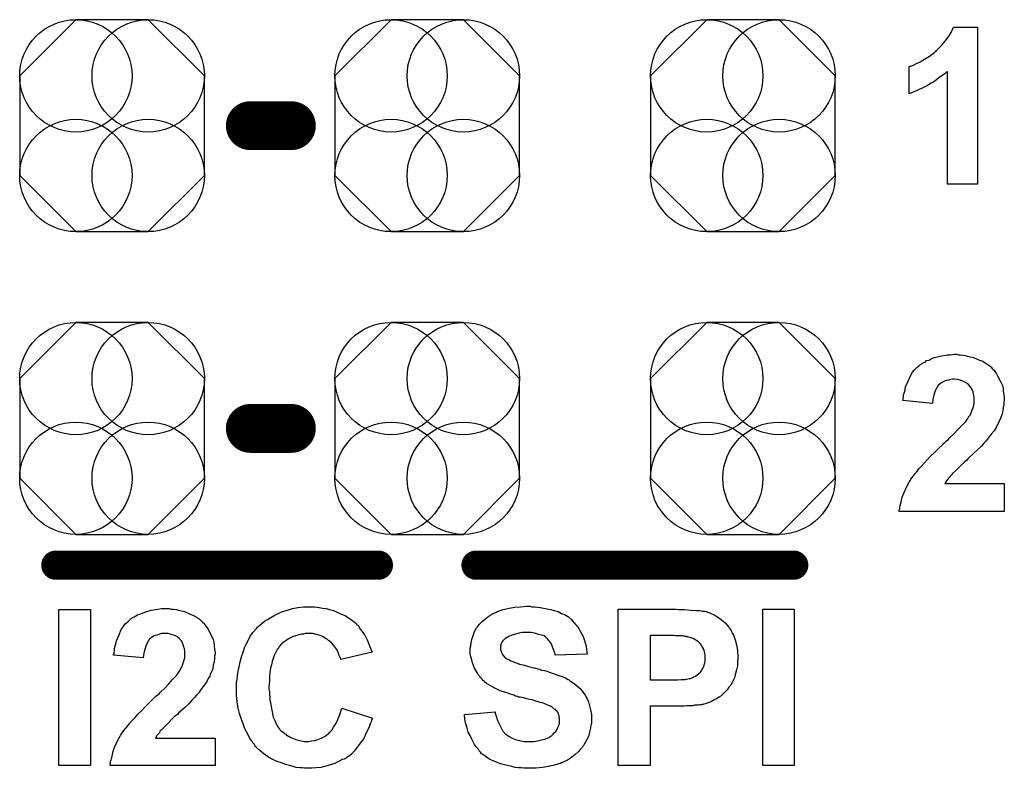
# Model space of a CAD drawing. Extents: x -0.07 to 0.95, y -0.15 to 2.1.
# Tile 21 of 26: x 0.15 to 0.35, y 1.3 to 1.45. Entities that reach past the tile are written whole.
import ezdxf

# ---------------------------------------------------------------- set-up
doc = ezdxf.new("R2010")
doc.units = 0
doc.layers.get('0').update_dxf_attribs({"linetype": 'CONTINUOUS'})
doc.layers.add('gto', color=2, linetype='CONTINUOUS')
doc.layers.add('gts', color=1, linetype='CONTINUOUS')

# ---------------------------------------------------------------- blocks, each defined once
blk = doc.blocks.new('D56')
at = {"const_width": 0.005}
blk.add_lwpolyline([(-0.0025, 0, 1), (0.0025, 0, 1)], format="xyb", close=True, dxfattribs=at)
blk = doc.blocks.new('D63')
at = {"const_width": 0.003}
blk.add_lwpolyline([(-0.0015, 0, 1), (0.0015, 0, 1)], format="xyb", close=True, dxfattribs=at)
blk = doc.blocks.new('D118')
blk.add_lwpolyline([(-0.0189, 0.0102), (-0.0189, -0.0102), (-0.0074, -0.0217), (0.0074, -0.0217), (0.0189, -0.0102), (0.0189, 0.0102), (0.0074, 0.0217), (-0.0074, 0.0217)], close=True)
for centre in [(-0.0074, 0.0102), (0.0074, 0.0102), (-0.0074, -0.0102), (0.0074, -0.0102)]:
    blk.add_circle(centre, 0.0115)

msp = doc.modelspace()

# ---------------------------------------------------------------- linework, layer by layer
at = {"layer": 'gto', "color": 2}
for points in [[(0.345, 1.417), (0.3389, 1.417), (0.3389, 1.4401), (0.3389, 1.4401), (0.3388, 1.44), (0.3386, 1.4399), (0.3383, 1.4396), (0.338, 1.4394), (0.3376, 1.4391), (0.3371, 1.4388), (0.3366, 1.4384), (0.3361, 1.438), (0.3355, 1.4377), (0.3348, 1.4372), (0.3341, 1.4369), (0.3327, 1.4362), (0.331, 1.4355), (0.331, 1.4411), (0.331, 1.4411), (0.3311, 1.4411), (0.3312, 1.4412), (0.3314, 1.4412), (0.3319, 1.4414), (0.3325, 1.4417), (0.3333, 1.4421), (0.3342, 1.4426), (0.3352, 1.4432), (0.3362, 1.444), (0.3362, 1.444), (0.3363, 1.4441), (0.3365, 1.4442), (0.3366, 1.4444), (0.3371, 1.4449), (0.3377, 1.4455), (0.3383, 1.4462), (0.339, 1.4471), (0.3396, 1.4481), (0.3401, 1.4492), (0.345, 1.4492), (0.345, 1.417)], [(0.3411, 1.3821), (0.3415, 1.3821), (0.342, 1.382), (0.3425, 1.3819), (0.343, 1.3818), (0.3442, 1.3815), (0.3454, 1.381), (0.3461, 1.3808), (0.3466, 1.3804), (0.3472, 1.38), (0.3478, 1.3796), (0.3478, 1.3795), (0.3479, 1.3795), (0.348, 1.3793), (0.3482, 1.3791), (0.3484, 1.3789), (0.3486, 1.3786), (0.3489, 1.3782), (0.3491, 1.3778), (0.3496, 1.3769), (0.3501, 1.3758), (0.3503, 1.3752), (0.3503, 1.3746), (0.3504, 1.3739), (0.3505, 1.3732), (0.3505, 1.3731), (0.3505, 1.3728), (0.3504, 1.3724), (0.3504, 1.3719), (0.3503, 1.3713), (0.3502, 1.3706), (0.35, 1.3698), (0.3497, 1.3691), (0.3497, 1.369), (0.3496, 1.3688), (0.3494, 1.3683), (0.3491, 1.3678), (0.3488, 1.3672), (0.3484, 1.3665), (0.3478, 1.3658), (0.3472, 1.365), (0.3472, 1.365), (0.347, 1.3647), (0.3467, 1.3644), (0.3463, 1.364), (0.3458, 1.3634), (0.3451, 1.3627), (0.3442, 1.3619), (0.3432, 1.3609), (0.3432, 1.3609), (0.3431, 1.3608), (0.343, 1.3607), (0.3428, 1.3605), (0.3423, 1.36), (0.3417, 1.3595), (0.3411, 1.3589), (0.3405, 1.3583), (0.3399, 1.3578), (0.3397, 1.3575), (0.3395, 1.3573), (0.3395, 1.3573), (0.3394, 1.3572), (0.3393, 1.357), (0.3391, 1.3568), (0.3387, 1.3563), (0.3383, 1.3557), (0.3505, 1.3557), (0.3505, 1.35), (0.329, 1.35), (0.329, 1.35), (0.329, 1.3501), (0.329, 1.3503), (0.3291, 1.3506), (0.3291, 1.3508), (0.3292, 1.3512), (0.3294, 1.352), (0.3296, 1.3529), (0.33, 1.3539), (0.3305, 1.355), (0.3311, 1.3561), (0.3311, 1.3561), (0.3312, 1.3562), (0.3313, 1.3564), (0.3314, 1.3566), (0.3316, 1.3569), (0.3319, 1.3573), (0.3322, 1.3577), (0.3326, 1.3581), (0.333, 1.3587), (0.3335, 1.3592), (0.3341, 1.3599), (0.3347, 1.3606), (0.3354, 1.3613), (0.3362, 1.3621), (0.337, 1.3629), (0.338, 1.3638), (0.338, 1.3638), (0.3381, 1.364), (0.3383, 1.3641), (0.3386, 1.3644), (0.339, 1.3647), (0.3393, 1.3651), (0.3402, 1.3659), (0.341, 1.3668), (0.3418, 1.3676), (0.3422, 1.368), (0.3426, 1.3684), (0.3429, 1.3688), (0.343, 1.369), (0.3431, 1.3691), (0.3432, 1.3694), (0.3435, 1.3697), (0.3437, 1.3702), (0.3439, 1.3708), (0.3442, 1.3714), (0.3443, 1.3721), (0.3443, 1.3728), (0.3443, 1.3728), (0.3443, 1.3729), (0.3443, 1.3731), (0.3443, 1.3735), (0.3442, 1.374), (0.3441, 1.3745), (0.3439, 1.375), (0.3436, 1.3755), (0.3432, 1.376), (0.3432, 1.376), (0.343, 1.3761), (0.3428, 1.3763), (0.3424, 1.3765), (0.342, 1.3767), (0.3415, 1.3769), (0.3409, 1.377), (0.3402, 1.3771), (0.3399, 1.3771), (0.3395, 1.377), (0.3391, 1.3769), (0.3386, 1.3768), (0.3381, 1.3766), (0.3375, 1.3763), (0.3371, 1.3759), (0.337, 1.3759), (0.3369, 1.3757), (0.3367, 1.3754), (0.3365, 1.375), (0.3363, 1.3745), (0.3361, 1.3738), (0.3359, 1.373), (0.3358, 1.3721), (0.3297, 1.3727), (0.3297, 1.3727), (0.3298, 1.3729), (0.3298, 1.3731), (0.3299, 1.3735), (0.3299, 1.3739), (0.3301, 1.3744), (0.3302, 1.3749), (0.3303, 1.3755), (0.3308, 1.3767), (0.3314, 1.3779), (0.3317, 1.3785), (0.3321, 1.379), (0.3326, 1.3795), (0.3331, 1.3799), (0.3332, 1.38), (0.3332, 1.38), (0.3334, 1.3801), (0.3336, 1.3803), (0.3339, 1.3804), (0.3343, 1.3806), (0.3346, 1.3809), (0.3351, 1.381), (0.3356, 1.3813), (0.3362, 1.3815), (0.3374, 1.3818), (0.3388, 1.3821), (0.3395, 1.3821), (0.3403, 1.3822), (0.3408, 1.3822), (0.3411, 1.3821)], [(0.1635, 1.298), (0.157, 1.298), (0.157, 1.3299), (0.1635, 1.3299), (0.1635, 1.298)], [(0.1796, 1.3301), (0.18, 1.33), (0.1805, 1.33), (0.181, 1.3299), (0.1815, 1.3298), (0.1827, 1.3295), (0.1839, 1.329), (0.1846, 1.3287), (0.1851, 1.3284), (0.1857, 1.328), (0.1862, 1.3275), (0.1863, 1.3275), (0.1864, 1.3274), (0.1865, 1.3272), (0.1867, 1.3271), (0.1869, 1.3268), (0.1871, 1.3265), (0.1874, 1.3262), (0.1876, 1.3258), (0.1881, 1.3248), (0.1886, 1.3238), (0.1887, 1.3232), (0.1888, 1.3225), (0.1889, 1.3218), (0.189, 1.3211), (0.189, 1.3211), (0.189, 1.3208), (0.1889, 1.3204), (0.1889, 1.3199), (0.1888, 1.3192), (0.1886, 1.3185), (0.1885, 1.3178), (0.1882, 1.317), (0.1881, 1.3169), (0.188, 1.3167), (0.1879, 1.3163), (0.1876, 1.3158), (0.1873, 1.3152), (0.1868, 1.3145), (0.1863, 1.3138), (0.1857, 1.313), (0.1857, 1.3129), (0.1855, 1.3127), (0.1852, 1.3124), (0.1848, 1.3119), (0.1843, 1.3114), (0.1836, 1.3106), (0.1827, 1.3098), (0.1817, 1.3089), (0.1817, 1.3088), (0.1816, 1.3088), (0.1814, 1.3086), (0.1813, 1.3084), (0.1807, 1.308), (0.1801, 1.3074), (0.1795, 1.3068), (0.1789, 1.3062), (0.1784, 1.3057), (0.1782, 1.3055), (0.178, 1.3053), (0.178, 1.3053), (0.1779, 1.3052), (0.1777, 1.305), (0.1776, 1.3047), (0.1771, 1.3042), (0.1768, 1.3036), (0.189, 1.3036), (0.189, 1.298), (0.1675, 1.298), (0.1675, 1.298), (0.1675, 1.2981), (0.1675, 1.2983), (0.1676, 1.2985), (0.1676, 1.2988), (0.1677, 1.2991), (0.1679, 1.2999), (0.1681, 1.3009), (0.1685, 1.3019), (0.169, 1.303), (0.1696, 1.3041), (0.1696, 1.3041), (0.1697, 1.3042), (0.1698, 1.3044), (0.1699, 1.3046), (0.1701, 1.3049), (0.1704, 1.3052), (0.1707, 1.3056), (0.1711, 1.3061), (0.1715, 1.3066), (0.172, 1.3072), (0.1726, 1.3078), (0.1732, 1.3085), (0.1739, 1.3092), (0.1747, 1.31), (0.1755, 1.3108), (0.1764, 1.3117), (0.1765, 1.3118), (0.1766, 1.3119), (0.1768, 1.3121), (0.1771, 1.3124), (0.1775, 1.3126), (0.1778, 1.313), (0.1787, 1.3138), (0.1795, 1.3147), (0.1803, 1.3156), (0.1807, 1.316), (0.1811, 1.3164), (0.1813, 1.3167), (0.1815, 1.317), (0.1816, 1.3171), (0.1817, 1.3173), (0.1819, 1.3177), (0.1822, 1.3182), (0.1824, 1.3187), (0.1826, 1.3194), (0.1828, 1.32), (0.1828, 1.3207), (0.1828, 1.3208), (0.1828, 1.3208), (0.1828, 1.3211), (0.1828, 1.3215), (0.1827, 1.3219), (0.1825, 1.3224), (0.1824, 1.3229), (0.1821, 1.3235), (0.1817, 1.3239), (0.1817, 1.324), (0.1815, 1.3241), (0.1813, 1.3243), (0.1809, 1.3245), (0.1805, 1.3247), (0.18, 1.3248), (0.1794, 1.325), (0.1787, 1.325), (0.1783, 1.325), (0.178, 1.325), (0.1776, 1.3249), (0.1771, 1.3247), (0.1765, 1.3245), (0.176, 1.3242), (0.1756, 1.3239), (0.1755, 1.3238), (0.1754, 1.3236), (0.1752, 1.3234), (0.175, 1.3229), (0.1748, 1.3224), (0.1746, 1.3217), (0.1744, 1.321), (0.1743, 1.32), (0.1682, 1.3206), (0.1682, 1.3207), (0.1683, 1.3209), (0.1683, 1.3211), (0.1684, 1.3215), (0.1684, 1.3219), (0.1685, 1.3223), (0.1687, 1.3229), (0.1688, 1.3235), (0.1693, 1.3246), (0.1698, 1.3258), (0.1702, 1.3264), (0.1706, 1.327), (0.1711, 1.3274), (0.1716, 1.3279), (0.1716, 1.3279), (0.1717, 1.328), (0.1719, 1.3281), (0.1721, 1.3283), (0.1724, 1.3284), (0.1728, 1.3286), (0.1731, 1.3288), (0.1736, 1.329), (0.1741, 1.3292), (0.1746, 1.3294), (0.1759, 1.3298), (0.1773, 1.33), (0.178, 1.3301), (0.1788, 1.3301), (0.1793, 1.3301), (0.1796, 1.3301)], [(0.2093, 1.3305), (0.2098, 1.3304), (0.2103, 1.3303), (0.211, 1.3302), (0.2117, 1.3301), (0.2124, 1.3299), (0.2132, 1.3297), (0.214, 1.3294), (0.2148, 1.329), (0.2156, 1.3287), (0.2163, 1.3282), (0.2171, 1.3277), (0.2178, 1.3271), (0.2178, 1.3271), (0.2179, 1.327), (0.218, 1.3268), (0.2182, 1.3267), (0.2184, 1.3265), (0.2185, 1.3262), (0.219, 1.3255), (0.2196, 1.3247), (0.2201, 1.3237), (0.2206, 1.3225), (0.2211, 1.3212), (0.2147, 1.3197), (0.2147, 1.3197), (0.2147, 1.3198), (0.2147, 1.3199), (0.2146, 1.3201), (0.2144, 1.3205), (0.2142, 1.3211), (0.2139, 1.3217), (0.2135, 1.3223), (0.2129, 1.323), (0.2123, 1.3235), (0.2122, 1.3236), (0.212, 1.3238), (0.2116, 1.324), (0.2111, 1.3243), (0.2105, 1.3246), (0.2097, 1.3248), (0.2089, 1.325), (0.208, 1.325), (0.2076, 1.325), (0.2074, 1.325), (0.2071, 1.3249), (0.2067, 1.3249), (0.2059, 1.3247), (0.205, 1.3244), (0.204, 1.3239), (0.2035, 1.3236), (0.2031, 1.3233), (0.2026, 1.3229), (0.2022, 1.3224), (0.2022, 1.3224), (0.2021, 1.3223), (0.202, 1.3222), (0.2019, 1.3219), (0.2017, 1.3217), (0.2015, 1.3213), (0.2013, 1.3209), (0.2011, 1.3205), (0.2009, 1.3199), (0.2007, 1.3193), (0.2005, 1.3186), (0.2003, 1.3179), (0.2002, 1.317), (0.2001, 1.3162), (0.2001, 1.3152), (0.2, 1.3141), (0.2, 1.3141), (0.2, 1.3138), (0.2, 1.3135), (0.2001, 1.3132), (0.2001, 1.3126), (0.2002, 1.312), (0.2002, 1.3114), (0.2003, 1.3108), (0.2006, 1.3093), (0.2009, 1.3079), (0.2012, 1.3072), (0.2015, 1.3065), (0.2018, 1.3059), (0.2022, 1.3054), (0.2022, 1.3054), (0.2023, 1.3053), (0.2024, 1.3052), (0.2026, 1.305), (0.2031, 1.3047), (0.2037, 1.3042), (0.2045, 1.3037), (0.2055, 1.3033), (0.2066, 1.303), (0.2072, 1.3029), (0.2078, 1.3029), (0.2081, 1.3029), (0.2082, 1.3029), (0.2087, 1.303), (0.2093, 1.3031), (0.21, 1.3033), (0.2107, 1.3036), (0.2115, 1.304), (0.2122, 1.3045), (0.2123, 1.3046), (0.2125, 1.3048), (0.2129, 1.3052), (0.2132, 1.3058), (0.2137, 1.3065), (0.2141, 1.3074), (0.2145, 1.3084), (0.2149, 1.3097), (0.2212, 1.3077), (0.2212, 1.3077), (0.2211, 1.3075), (0.221, 1.3072), (0.2209, 1.3069), (0.2207, 1.3065), (0.2205, 1.3059), (0.2203, 1.3054), (0.22, 1.3048), (0.2194, 1.3035), (0.2185, 1.3023), (0.2175, 1.301), (0.217, 1.3004), (0.2164, 1.2999), (0.2163, 1.2999), (0.2162, 1.2998), (0.216, 1.2997), (0.2158, 1.2995), (0.2154, 1.2993), (0.215, 1.2992), (0.2146, 1.2989), (0.2141, 1.2987), (0.2135, 1.2984), (0.2128, 1.2982), (0.2121, 1.298), (0.2114, 1.2978), (0.2106, 1.2976), (0.2097, 1.2975), (0.2088, 1.2974), (0.2079, 1.2974), (0.2076, 1.2974), (0.2073, 1.2974), (0.2068, 1.2975), (0.2063, 1.2975), (0.2056, 1.2976), (0.205, 1.2978), (0.2042, 1.298), (0.2034, 1.2982), (0.2026, 1.2985), (0.2017, 1.2988), (0.2008, 1.2992), (0.1999, 1.2997), (0.199, 1.3003), (0.1982, 1.301), (0.1974, 1.3017), (0.1974, 1.3018), (0.1972, 1.3019), (0.1971, 1.3022), (0.1968, 1.3025), (0.1965, 1.303), (0.1961, 1.3035), (0.1958, 1.3041), (0.1954, 1.3049), (0.195, 1.3057), (0.1947, 1.3065), (0.1943, 1.3076), (0.194, 1.3086), (0.1937, 1.3097), (0.1935, 1.311), (0.1934, 1.3123), (0.1934, 1.3137), (0.1934, 1.3137), (0.1934, 1.3138), (0.1934, 1.314), (0.1934, 1.3144), (0.1934, 1.315), (0.1935, 1.3156), (0.1936, 1.3164), (0.1937, 1.3173), (0.1939, 1.3182), (0.1941, 1.3192), (0.1944, 1.3202), (0.1947, 1.3212), (0.1951, 1.3223), (0.1956, 1.3233), (0.1961, 1.3243), (0.1967, 1.3252), (0.1975, 1.3261), (0.1975, 1.3261), (0.1977, 1.3263), (0.1979, 1.3265), (0.1982, 1.3268), (0.1986, 1.3271), (0.1991, 1.3275), (0.1997, 1.3279), (0.2004, 1.3283), (0.2011, 1.3287), (0.2019, 1.3291), (0.2028, 1.3295), (0.2038, 1.3298), (0.2048, 1.3301), (0.2059, 1.3303), (0.2071, 1.3305), (0.2083, 1.3305), (0.2088, 1.3305), (0.2093, 1.3305)], [(0.2538, 1.3305), (0.2543, 1.3305), (0.2549, 1.3304), (0.2555, 1.3303), (0.2562, 1.3302), (0.2577, 1.3299), (0.2584, 1.3297), (0.2592, 1.3295), (0.2599, 1.3291), (0.2606, 1.3288), (0.2613, 1.3284), (0.2619, 1.3279), (0.2619, 1.3278), (0.262, 1.3278), (0.2621, 1.3276), (0.2623, 1.3274), (0.2625, 1.3272), (0.2628, 1.3268), (0.2631, 1.3265), (0.2634, 1.326), (0.2637, 1.3255), (0.264, 1.325), (0.2643, 1.3244), (0.2645, 1.3238), (0.2647, 1.3231), (0.2649, 1.3224), (0.265, 1.3217), (0.2651, 1.3208), (0.2586, 1.3206), (0.2586, 1.3206), (0.2586, 1.3207), (0.2585, 1.321), (0.2584, 1.3214), (0.2582, 1.3219), (0.258, 1.3225), (0.2577, 1.3231), (0.2573, 1.3236), (0.2568, 1.3241), (0.2568, 1.3241), (0.2566, 1.3243), (0.2563, 1.3245), (0.2558, 1.3247), (0.2552, 1.3248), (0.2546, 1.325), (0.2537, 1.3252), (0.2528, 1.3252), (0.2523, 1.3252), (0.2518, 1.3252), (0.2512, 1.3251), (0.2505, 1.3249), (0.2497, 1.3247), (0.2491, 1.3244), (0.2484, 1.324), (0.2484, 1.324), (0.2483, 1.3239), (0.2481, 1.3237), (0.2479, 1.3235), (0.2477, 1.3232), (0.2475, 1.3229), (0.2474, 1.3225), (0.2474, 1.322), (0.2474, 1.322), (0.2474, 1.3218), (0.2474, 1.3216), (0.2475, 1.3214), (0.2476, 1.3211), (0.2478, 1.3207), (0.248, 1.3204), (0.2483, 1.3201), (0.2484, 1.32), (0.2486, 1.3199), (0.2487, 1.3198), (0.249, 1.3197), (0.2492, 1.3196), (0.2495, 1.3194), (0.2499, 1.3193), (0.2503, 1.3191), (0.2508, 1.3189), (0.2513, 1.3187), (0.252, 1.3186), (0.2527, 1.3184), (0.2534, 1.3182), (0.2542, 1.318), (0.2543, 1.318), (0.2545, 1.3179), (0.2547, 1.3179), (0.255, 1.3178), (0.2554, 1.3177), (0.2558, 1.3175), (0.2564, 1.3174), (0.2569, 1.3173), (0.258, 1.3169), (0.2591, 1.3165), (0.2602, 1.3161), (0.2607, 1.3159), (0.2612, 1.3156), (0.2612, 1.3156), (0.2613, 1.3156), (0.2615, 1.3154), (0.2619, 1.3151), (0.2625, 1.3148), (0.263, 1.3143), (0.2636, 1.3138), (0.2642, 1.3131), (0.2647, 1.3124), (0.2648, 1.3123), (0.2649, 1.312), (0.2651, 1.3116), (0.2654, 1.311), (0.2656, 1.3102), (0.2658, 1.3094), (0.266, 1.3084), (0.266, 1.3073), (0.266, 1.3072), (0.266, 1.3071), (0.266, 1.307), (0.266, 1.3068), (0.266, 1.3066), (0.2659, 1.3063), (0.2658, 1.3056), (0.2656, 1.3048), (0.2654, 1.3039), (0.2649, 1.303), (0.2644, 1.3021), (0.2644, 1.3021), (0.2643, 1.302), (0.2642, 1.3017), (0.2638, 1.3013), (0.2633, 1.3008), (0.2627, 1.3002), (0.2619, 1.2996), (0.2611, 1.2991), (0.2601, 1.2986), (0.2601, 1.2986), (0.26, 1.2985), (0.2598, 1.2985), (0.2596, 1.2984), (0.2593, 1.2983), (0.259, 1.2982), (0.2586, 1.2981), (0.2582, 1.298), (0.2577, 1.2979), (0.2572, 1.2978), (0.256, 1.2976), (0.2546, 1.2974), (0.2532, 1.2974), (0.2526, 1.2974), (0.2522, 1.2974), (0.2516, 1.2975), (0.2511, 1.2975), (0.2504, 1.2976), (0.2497, 1.2978), (0.2482, 1.2981), (0.2474, 1.2983), (0.2467, 1.2986), (0.2459, 1.2989), (0.2452, 1.2992), (0.2445, 1.2997), (0.2438, 1.3002), (0.2438, 1.3002), (0.2437, 1.3003), (0.2435, 1.3004), (0.2433, 1.3007), (0.243, 1.301), (0.2428, 1.3014), (0.2424, 1.3018), (0.2421, 1.3023), (0.2418, 1.3028), (0.2415, 1.3034), (0.2412, 1.3041), (0.2408, 1.3048), (0.2406, 1.3056), (0.2403, 1.3065), (0.2401, 1.3074), (0.24, 1.3084), (0.2463, 1.309), (0.2463, 1.3089), (0.2463, 1.3089), (0.2463, 1.3087), (0.2464, 1.3085), (0.2466, 1.3079), (0.2468, 1.3072), (0.2471, 1.3065), (0.2475, 1.3057), (0.2479, 1.305), (0.2485, 1.3043), (0.2486, 1.3043), (0.2489, 1.3041), (0.2492, 1.3039), (0.2498, 1.3036), (0.2505, 1.3033), (0.2513, 1.3031), (0.2522, 1.3029), (0.2533, 1.3029), (0.2538, 1.3029), (0.2543, 1.3029), (0.255, 1.303), (0.2558, 1.3032), (0.2565, 1.3034), (0.2573, 1.3037), (0.2579, 1.3041), (0.258, 1.3042), (0.2582, 1.3044), (0.2584, 1.3047), (0.2588, 1.305), (0.259, 1.3055), (0.2593, 1.306), (0.2595, 1.3066), (0.2595, 1.3072), (0.2595, 1.3073), (0.2595, 1.3074), (0.2595, 1.3077), (0.2594, 1.3079), (0.2594, 1.3082), (0.2593, 1.3085), (0.2591, 1.3089), (0.2589, 1.3092), (0.2588, 1.3092), (0.2587, 1.3093), (0.2586, 1.3095), (0.2583, 1.3096), (0.258, 1.3099), (0.2576, 1.3101), (0.2571, 1.3103), (0.2565, 1.3106), (0.2565, 1.3106), (0.2563, 1.3107), (0.256, 1.3108), (0.2558, 1.3108), (0.2555, 1.3109), (0.2552, 1.311), (0.2548, 1.3111), (0.2544, 1.3112), (0.2539, 1.3114), (0.2534, 1.3115), (0.2528, 1.3116), (0.2521, 1.3118), (0.2514, 1.312), (0.2513, 1.312), (0.2511, 1.312), (0.2509, 1.3121), (0.2505, 1.3122), (0.2501, 1.3124), (0.2496, 1.3125), (0.2491, 1.3127), (0.2485, 1.3129), (0.2473, 1.3133), (0.2461, 1.3139), (0.2455, 1.3142), (0.245, 1.3145), (0.2445, 1.3148), (0.2441, 1.3151), (0.2441, 1.3152), (0.244, 1.3153), (0.2438, 1.3154), (0.2437, 1.3156), (0.2434, 1.3159), (0.2432, 1.3162), (0.2429, 1.3165), (0.2427, 1.3169), (0.2421, 1.3179), (0.2417, 1.319), (0.2415, 1.3196), (0.2413, 1.3202), (0.2412, 1.3209), (0.2412, 1.3216), (0.2412, 1.3217), (0.2412, 1.3217), (0.2412, 1.3218), (0.2412, 1.322), (0.2413, 1.3225), (0.2414, 1.3231), (0.2415, 1.3238), (0.2418, 1.3246), (0.2421, 1.3254), (0.2425, 1.3262), (0.2425, 1.3262), (0.2426, 1.3263), (0.2428, 1.3266), (0.2431, 1.3269), (0.2436, 1.3274), (0.2441, 1.3279), (0.2448, 1.3284), (0.2456, 1.329), (0.2465, 1.3294), (0.2466, 1.3294), (0.2467, 1.3295), (0.2468, 1.3295), (0.247, 1.3296), (0.2473, 1.3297), (0.2475, 1.3298), (0.2479, 1.3299), (0.2483, 1.33), (0.2492, 1.3302), (0.2503, 1.3304), (0.2515, 1.3305), (0.2528, 1.3306), (0.2534, 1.3306), (0.2538, 1.3305)], [(0.2838, 1.3299), (0.285, 1.3299), (0.2863, 1.3298), (0.2876, 1.3297), (0.2881, 1.3297), (0.2887, 1.3296), (0.2892, 1.3296), (0.2895, 1.3295), (0.2896, 1.3295), (0.2897, 1.3294), (0.2898, 1.3294), (0.29, 1.3293), (0.2905, 1.3291), (0.2911, 1.3288), (0.2918, 1.3284), (0.2926, 1.3278), (0.2934, 1.3272), (0.2941, 1.3263), (0.2941, 1.3263), (0.2942, 1.3262), (0.2943, 1.3261), (0.2944, 1.3259), (0.2946, 1.3256), (0.2947, 1.3254), (0.2949, 1.325), (0.2951, 1.3247), (0.2954, 1.3237), (0.2957, 1.3227), (0.2959, 1.3215), (0.296, 1.3201), (0.296, 1.3201), (0.296, 1.32), (0.296, 1.3199), (0.296, 1.3196), (0.2959, 1.3194), (0.2959, 1.3191), (0.2959, 1.3184), (0.2957, 1.3176), (0.2955, 1.3168), (0.2953, 1.3159), (0.2949, 1.3151), (0.2948, 1.315), (0.2947, 1.3148), (0.2945, 1.3144), (0.2941, 1.314), (0.2938, 1.3135), (0.2933, 1.313), (0.2928, 1.3125), (0.2922, 1.312), (0.2921, 1.312), (0.2919, 1.3118), (0.2916, 1.3116), (0.2911, 1.3114), (0.2906, 1.3111), (0.2901, 1.3109), (0.2895, 1.3107), (0.2888, 1.3105), (0.2887, 1.3105), (0.2886, 1.3104), (0.2884, 1.3104), (0.2882, 1.3104), (0.2879, 1.3103), (0.2875, 1.3103), (0.2871, 1.3103), (0.2867, 1.3102), (0.2862, 1.3102), (0.2856, 1.3102), (0.285, 1.3101), (0.2844, 1.3101), (0.2837, 1.3101), (0.278, 1.3101), (0.278, 1.298), (0.2715, 1.298), (0.2715, 1.33), (0.2833, 1.33), (0.2838, 1.3299)], [(0.3075, 1.298), (0.3011, 1.298), (0.3011, 1.33), (0.3075, 1.33), (0.3075, 1.298)], [(0.2828, 1.3246), (0.278, 1.3246), (0.278, 1.3155), (0.2824, 1.3155), (0.2827, 1.3155), (0.2836, 1.3155), (0.2844, 1.3156), (0.2852, 1.3156), (0.286, 1.3158), (0.2863, 1.3158), (0.2866, 1.3159), (0.2866, 1.316), (0.2868, 1.316), (0.287, 1.3162), (0.2873, 1.3163), (0.2876, 1.3165), (0.288, 1.3168), (0.2883, 1.3171), (0.2886, 1.3175), (0.2886, 1.3175), (0.2887, 1.3177), (0.2888, 1.3179), (0.289, 1.3182), (0.2891, 1.3186), (0.2892, 1.319), (0.2893, 1.3195), (0.2893, 1.32), (0.2893, 1.3201), (0.2893, 1.3203), (0.2893, 1.3206), (0.2892, 1.321), (0.2891, 1.3215), (0.2889, 1.322), (0.2886, 1.3224), (0.2883, 1.3229), (0.2882, 1.3229), (0.2881, 1.3231), (0.2879, 1.3233), (0.2876, 1.3235), (0.2872, 1.3238), (0.2868, 1.324), (0.2862, 1.3242), (0.2857, 1.3243), (0.2856, 1.3243), (0.2855, 1.3244), (0.2851, 1.3244), (0.2847, 1.3245), (0.2841, 1.3245), (0.2837, 1.3245), (0.2832, 1.3245), (0.2828, 1.3246)]]:
    msp.add_lwpolyline(points, dxfattribs=at)
for points, const_width in [([(0.1962, 1.429), (0.2046, 1.429)], 0.01), ([(0.1962, 1.367), (0.2046, 1.367)], 0.01), ([(0.1564, 1.339), (0.2224, 1.339)], 0.006), ([(0.2424, 1.339), (0.3074, 1.339)], 0.006)]:
    msp.add_lwpolyline(points, dxfattribs=dict(at, const_width=const_width))

# ---------------------------------------------------------------- block references
at = {"layer": 'gto'}
for name, p in [('D56', (0.1962, 1.429)), ('D56', (0.2046, 1.429)), ('D56', (0.1962, 1.367)), ('D56', (0.2046, 1.367)), ('D63', (0.1564, 1.339)), ('D63', (0.2224, 1.339)), ('D63', (0.2424, 1.339)), ('D63', (0.3074, 1.339))]:
    msp.add_blockref(name, p, dxfattribs=at)
at = {"layer": 'gts'}
for p in [(0.1679, 1.429), (0.2324, 1.429), (0.297, 1.429), (0.1679, 1.367), (0.2324, 1.367), (0.297, 1.367)]:
    msp.add_blockref('D118', p, dxfattribs=at)

doc.saveas('drawing.dxf')
